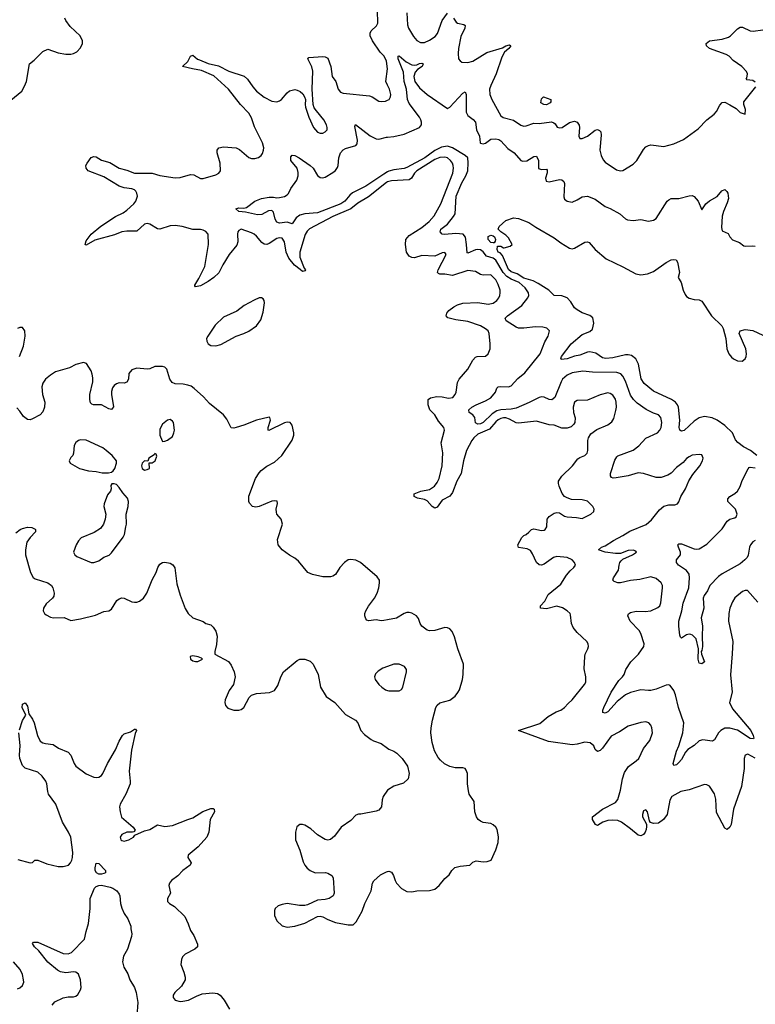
# Model space of a CAD drawing. Header units: inches. Extents: x 2134017 to 2292458, y 756222 to 916513.
# Tile 132 of 256: x 2197108 to 2202890, y 841877 to 849617. Entities that reach past the tile are written whole.
import ezdxf

# ---------------------------------------------------------------- set-up
doc = ezdxf.new("R2010")
doc.units = ezdxf.units.IN
doc.header["$MEASUREMENT"] = 0
doc.layers.add('C1894', color=7, linetype='Continuous')
doc.layers.add('C2804', color=7, linetype='Continuous')

msp = doc.modelspace()

# ---------------------------------------------------------------- linework, layer by layer
at = {"layer": 'C1894', "color": 5}
for points, elevation in [([(2200000, 849102.2), (2199986.3, 849130), (2199998.8, 849230), (2199990, 849291.6), (2199972.3, 849330), (2199942.1, 849362.1), (2199881.1, 849450), (2199863.5, 849490), (2199862, 849510), (2199869.7, 849530), (2199912, 849568), (2199923.7, 849590), (2199921.4, 849690), (2199932.8, 849750), (2199966.6, 849813.4), (2200000, 849836)], 280), ([(2197010, 848959.6), (2197124, 849056), (2197146.4, 849093.6), (2197160.3, 849130), (2197186, 849270), (2197222, 849298), (2197290, 849367.7), (2197330, 849384.9), (2197410, 849357.1), (2197470, 849346.4), (2197510, 849346.4), (2197530, 849350.4), (2197556.4, 849363.6), (2197584.9, 849395.1), (2197602, 849430), (2197602.9, 849450), (2197583.6, 849490), (2197504.2, 849564.2), (2197469.8, 849609.8), (2197462.4, 849630)], 320), ([(2200000, 848341.3), (2199990, 848338.2), (2199850, 848224.9), (2199765.6, 848174.4), (2199709.8, 848130.2), (2199569.2, 848070), (2199386.8, 847973.2), (2199366.5, 847953.5), (2199352, 847928), (2199308.9, 847790), (2199310.5, 847750), (2199343.8, 847663.8), (2199353.8, 847650), (2199350, 847642.4), (2199341.2, 847638.8), (2199330, 847636.4), (2199313.6, 847653.6), (2199267, 847687), (2199223.3, 847743.3), (2199202.5, 847790), (2199188.7, 847870), (2199170, 847898.5), (2199150, 847902.4), (2199130, 847895.5), (2199070, 847857.3), (2199050, 847849.8), (2199030, 847851.1), (2199010, 847865.7), (2198970, 847914), (2198950, 847930.7), (2198930, 847942.2), (2198850, 847969.8), (2198830, 847960.7), (2198822.8, 847950), (2198819.6, 847930), (2198822.4, 847870), (2198815, 847845), (2198754.2, 847770), (2198704.3, 847690), (2198673, 847627), (2198634.3, 847590), (2198590, 847557.5), (2198530, 847525.8), (2198490, 847517.2), (2198483.9, 847523.9), (2198485.1, 847530), (2198517.2, 847582.8), (2198562.1, 847677.9), (2198593.1, 847850), (2198589.8, 847929.8), (2198572.2, 847952.2), (2198550, 847963.1), (2198530, 847967.3), (2198470, 847966.3), (2198386, 847990), (2198330, 847997.9), (2198290, 847995.9), (2198210, 847971.4), (2198190, 847972.9), (2198130, 848010.6), (2198110, 848014), (2198090, 848008.6), (2198030, 847954.2), (2197950, 847954.6), (2197910, 847948.2), (2197854.1, 847925.9), (2197697.4, 847882.6), (2197630, 847844.8), (2197622.6, 847850), (2197630, 847879.6), (2197670, 847932.1), (2197745.4, 847994.6), (2197861, 848070), (2197921, 848099), (2197950, 848118.5), (2198006.4, 848170), (2198020.2, 848190), (2198033.6, 848230), (2198030, 848254.3), (2198021.8, 848270), (2198010, 848279.6), (2197990, 848287.8), (2197930, 848295.4), (2197888.9, 848308.9), (2197770, 848381.3), (2197646.6, 848430), (2197629.9, 848449.9), (2197628.1, 848470), (2197637.2, 848490), (2197670, 848534.1), (2197690, 848542.6), (2197710, 848539.6), (2197750, 848511.8), (2197815.4, 848495.4), (2197890.6, 848450), (2197950, 848433.4), (2198010, 848410.2), (2198149.3, 848409.3), (2198210, 848391.5), (2198330, 848374.9), (2198370, 848377.6), (2198450, 848400.9), (2198476.7, 848396.7), (2198529.2, 848369.2), (2198549, 848369), (2198650, 848398.3), (2198673.3, 848410), (2198686.3, 848430), (2198683.5, 848490), (2198659.7, 848570), (2198661.1, 848590), (2198673.2, 848610), (2198710, 848616.1), (2198810, 848608.9), (2198836.4, 848596.4), (2198910, 848533.4), (2198930, 848525.7), (2198955.1, 848524.9), (2198985.3, 848534.7), (2199006.6, 848550), (2199015.8, 848564.2), (2199025.4, 848590), (2199026.4, 848610), (2199015.9, 848650), (2198954.2, 848774.2), (2198930, 848845.1), (2198910, 848880.9), (2198843.4, 848950), (2198750.6, 849070), (2198634.4, 849174.4), (2198537.9, 849217.9), (2198465.2, 849230), (2198389, 849250), (2198430.8, 849289.2), (2198450, 849330.5), (2198470, 849338.4), (2198506.6, 849306.6), (2198520.1, 849300.1), (2198590, 849273.2), (2198670, 849253.7), (2198753.1, 849213.1), (2198871.7, 849171.7), (2198899.8, 849150), (2198940.6, 849090), (2198970, 849056.2), (2199030, 849006.5), (2199090, 848976.1), (2199129.7, 848970.3), (2199150, 848978.4), (2199166.6, 848990), (2199210, 849042.8), (2199230, 849057.3), (2199270, 849067.3), (2199290, 849064), (2199312.5, 849052.5), (2199334.4, 849034.4), (2199347.7, 849010), (2199354, 848990), (2199350.7, 848950), (2199354, 848930), (2199380.7, 848850), (2199416.3, 848770), (2199450, 848733.4), (2199470, 848724.9), (2199490, 848725.5), (2199510, 848734), (2199523.7, 848750), (2199525.1, 848770), (2199520.5, 848790), (2199499.7, 848830), (2199440.1, 848900.1), (2199423.9, 848923.9), (2199414, 848950), (2199407.3, 849070), (2199412.9, 849212.9), (2199405.4, 849245.4), (2199374, 849310), (2199381.5, 849318.5), (2199490, 849328.2), (2199510, 849325.5), (2199530, 849314), (2199552.9, 849250), (2199565.3, 849170), (2199592.2, 849130), (2199612.4, 849070), (2199630, 849046), (2199650, 849038.4), (2199857.3, 849017.3), (2199877.3, 849010), (2199930, 848977.1), (2199950, 848972.7), (2199982.7, 848977.3), (2200000, 848984.4)], 280), ([(2200000, 848419.6), (2199970, 848403.1), (2199830, 848309.4), (2199724.9, 848255.1), (2199703.1, 848236.9), (2199663, 848190), (2199632, 848170), (2199450, 848097.9), (2199350.1, 848089.9), (2199310, 848079.5), (2199281.3, 848058.7), (2199250, 848012.3), (2199210, 848026), (2199150, 848016.8), (2199130, 848024), (2199116, 848050), (2199104, 848104), (2199090, 848116.3), (2199064.7, 848115.3), (2199010, 848086), (2198976.5, 848083.5), (2198883.6, 848103.6), (2198829.6, 848109.6), (2198806, 848130), (2198830, 848138), (2198870, 848134.8), (2198890, 848141), (2198955.1, 848190), (2199009.8, 848210.2), (2199070, 848221.8), (2199101.7, 848221.7), (2199130, 848215.8), (2199150, 848218.7), (2199190, 848227.4), (2199210, 848239.3), (2199220.7, 848250), (2199240.5, 848290), (2199285.3, 848354.7), (2199295.8, 848390), (2199295.6, 848415.6), (2199287.9, 848450), (2199238.7, 848510), (2199240.1, 848539.9), (2199248.9, 848551.1), (2199270, 848548.5), (2199304.4, 848530), (2199391, 848471), (2199413.7, 848450), (2199450, 848392), (2199470, 848376.9), (2199490, 848372.9), (2199510, 848379), (2199570, 848415.8), (2199590, 848430.3), (2199605.7, 848454.3), (2199611.4, 848470), (2199615.8, 848530), (2199630, 848570.3), (2199650, 848592.7), (2199670, 848604.9), (2199750, 848627.2), (2199759.8, 848640.2), (2199762.2, 848670), (2199742.8, 848777.2), (2199748, 848792), (2199864, 848704), (2199910, 848681.1), (2199930, 848678.4), (2199990, 848693.1), (2200000, 848694.2)], 260), ([(2197106.6, 846970), (2197139.1, 847050), (2197151.6, 847130), (2197149.3, 847170), (2197130, 847196), (2197110, 847196), (2197090, 847189.4)], 320), ([(2200000, 844899.6), (2199970, 844893.6), (2199950, 844892), (2199910, 844898), (2199850, 844892.3), (2199837.5, 844897.5), (2199827.5, 844907.5), (2199819.6, 844930), (2199820.5, 844950), (2199827.8, 844970), (2199850, 845007.7), (2199897.4, 845070), (2199918.9, 845110), (2199931.1, 845150), (2199937.4, 845190), (2199935.1, 845210), (2199918.2, 845238.2), (2199787.6, 845350), (2199750, 845367.1), (2199710, 845374.8), (2199690, 845371.3), (2199661.3, 845350), (2199624.9, 845310), (2199590, 845256.2), (2199570, 845242), (2199550, 845237.6), (2199490, 845237.6), (2199410, 845256), (2199374, 845270), (2199300.1, 845360.1), (2199270, 845384.5), (2199230, 845406.6), (2199170, 845449.4), (2199140.5, 845490), (2199135.6, 845530), (2199174, 845650), (2199162.7, 845690), (2199129.7, 845729.7), (2199125.7, 845745.7), (2199124.2, 845770), (2199134.9, 845814.9), (2199132.5, 845832.5), (2199110, 845835.8), (2199090, 845832.4), (2198990, 845791.1), (2198965.1, 845785.1), (2198939, 845790), (2198915.5, 845815.5), (2198909, 845830), (2198909.4, 845870.6), (2198961.2, 846010), (2198990, 846056), (2199005.8, 846074.2), (2199051.9, 846108.1), (2199110, 846138.8), (2199168.7, 846190), (2199250, 846311.3), (2199262.7, 846350), (2199262.7, 846370), (2199249.3, 846430), (2199232.7, 846450), (2199210, 846453.7), (2199190, 846448.2), (2199067.6, 846387.6), (2199062, 846390), (2199060.5, 846410), (2199080.7, 846470), (2199075.3, 846490), (2199070, 846492), (2198970, 846469.6), (2198870, 846429.6), (2198810, 846411.8), (2198790, 846407), (2198770, 846409.3), (2198735.8, 846475.8), (2198709.5, 846510), (2198598.8, 846598.8), (2198552.7, 846652.7), (2198478.4, 846718.4), (2198455.2, 846735.2), (2198430, 846745.1), (2198392.1, 846752.1), (2198330, 846753.8), (2198305.4, 846765.4), (2198288.3, 846790), (2198263.7, 846870), (2198250, 846886), (2198231.7, 846891.7), (2198170.5, 846889.5), (2198130, 846872.7), (2198110, 846869.5), (2198030, 846878.7), (2197990, 846863.7), (2197964.9, 846835.1), (2197962, 846790), (2197951.3, 846768.7), (2197930, 846759.1), (2197890, 846761), (2197870, 846755.4), (2197850, 846740.5), (2197838, 846722), (2197830, 846695.3), (2197829.4, 846670), (2197846.1, 846573.9), (2197830, 846553), (2197810, 846557.2), (2197750, 846588.9), (2197688.1, 846588.1), (2197674.4, 846594.4), (2197664.9, 846604.9), (2197659, 846630), (2197659.8, 846670), (2197682, 846770), (2197682.8, 846802.8), (2197678, 846830), (2197670, 846855.3), (2197633.6, 846913.6), (2197610, 846922), (2197550, 846906), (2197498.9, 846881.1), (2197390, 846849.7), (2197350, 846823.5), (2197310.4, 846790), (2197290, 846759.3), (2197282.6, 846730), (2197286.5, 846670), (2197306.2, 846610), (2197301.8, 846570), (2197290, 846534.5), (2197270, 846511.1), (2197210, 846480.5), (2197190, 846472.4), (2197170, 846475.1), (2197136.8, 846496.8), (2197110, 846538.4), (2197084.7, 846564.7)], 320), ([(2197077.8, 845582.2), (2197111.9, 845608.1), (2197130, 845617.6), (2197170, 845628.5), (2197204.7, 845624.7), (2197230, 845613), (2197233.4, 845610), (2197233, 845590), (2197190, 845545.4), (2197163.5, 845510), (2197153, 845450), (2197153.4, 845410), (2197192.6, 845272.6), (2197212.7, 845232.7), (2197230, 845221.7), (2197330.5, 845190), (2197358.4, 845170), (2197368.5, 845150), (2197378.7, 845110), (2197375.4, 845084.6), (2197366.7, 845070), (2197315.5, 845024.5), (2197295.3, 844990), (2197292.4, 844970), (2197302, 844950), (2197317.4, 844937.4), (2197350, 844920.4), (2197374.6, 844914.6), (2197456.7, 844916.7), (2197510, 844894.9), (2197586.4, 844906.4), (2197703.6, 844936.4), (2197770, 844966), (2197810, 844970.4), (2197830, 844982.4), (2197871.6, 845050), (2197890, 845065.3), (2197910, 845071.8), (2197930, 845070.3), (2197990, 845042), (2198010, 845037), (2198030, 845038.7), (2198050, 845046.7), (2198080.5, 845070), (2198108.2, 845110), (2198150, 845213.4), (2198181.7, 845270), (2198193.6, 845310), (2198210, 845338), (2198230, 845350.5), (2198250, 845353), (2198290, 845344.9), (2198311.8, 845331.8), (2198328.4, 845308.4), (2198343.4, 845183.4), (2198370, 845092), (2198407.9, 844987.9), (2198431, 844950), (2198470, 844914.8), (2198550, 844886), (2198570.6, 844870.6), (2198610, 844858.8), (2198630, 844842.8), (2198650, 844811), (2198659.5, 844770), (2198653.7, 844706.3), (2198641, 844650), (2198642, 844630), (2198750, 844570.8), (2198770, 844542.8), (2198794.4, 844490), (2198800.5, 844450), (2198788.3, 844391.7), (2198755.8, 844344.2), (2198722.4, 844270), (2198720.4, 844250), (2198725.7, 844225.7), (2198743.7, 844203.7), (2198790.3, 844190.3), (2198830, 844189), (2198850, 844194.9), (2198870, 844210.4), (2198911.1, 844288.9), (2198930, 844306), (2198970, 844319.5), (2199072.8, 844327.2), (2199110, 844344.9), (2199136.6, 844383.4), (2199159.5, 844450), (2199182.7, 844490), (2199290, 844578.8), (2199310, 844590.7), (2199350, 844590.7), (2199390, 844574), (2199414.9, 844550), (2199453.7, 844470), (2199473.7, 844370), (2199516.9, 844296.9), (2199584, 844250), (2199670, 844155.5), (2199746.8, 844110), (2199766, 844090), (2199788.3, 844028.3), (2199818.5, 843998.5), (2199870, 843959.1), (2199890, 843948), (2199948.3, 843928.3), (2200000, 843890.3)], 320), ([(2200000, 844531.7), (2199962, 844518), (2199925.1, 844494.9), (2199904.9, 844475.1), (2199896.3, 844450), (2199903, 844430), (2199930, 844390.7), (2199953.4, 844370), (2199984, 844350), (2200000, 844344.5)], 340), ([(2197105.8, 844034.2), (2197130, 844107.3), (2197155.3, 844150), (2197127.2, 844210), (2197130, 844236.4), (2197150, 844246.4), (2197170, 844221), (2197180.5, 844160.5), (2197210, 844118), (2197221.6, 844090), (2197247.4, 843990), (2197270, 843944.9), (2197290, 843931.8), (2197310, 843926), (2197370, 843920.3), (2197413.4, 843890), (2197490, 843859.5), (2197510, 843836.3), (2197535.2, 843770), (2197550, 843749.3), (2197629.5, 843689.5), (2197690, 843663.1), (2197710, 843658.9), (2197730, 843662.6), (2197750, 843675.8), (2197761.1, 843690), (2197799.2, 843770), (2197861.8, 843878.2), (2197890, 843944.4), (2197915.1, 843990), (2197930, 844002.4), (2197980.1, 844019.9), (2198010, 844039.1), (2198019.1, 844039.1), (2198026, 844030), (2198015.2, 844004.8), (2197986.4, 843873.6), (2197967.5, 843710), (2197977.1, 843630), (2197975.6, 843610), (2197942.9, 843530), (2197896.9, 843450), (2197893.1, 843430), (2197896.9, 843390), (2197908.7, 843348.7), (2198001, 843270), (2198014.4, 843245.6), (2198006, 843234), (2197994, 843230), (2197950, 843229.7), (2197910, 843210.9), (2197898.8, 843190), (2197902, 843170), (2197910, 843163.5), (2197930, 843159.7), (2197967, 843170), (2198002, 843190), (2198013.8, 843206.2), (2198090, 843240.4), (2198130, 843252.4), (2198190, 843286.5), (2198250, 843274), (2198310, 843283.7), (2198429.3, 843330), (2198470, 843341.5), (2198548, 843392), (2198610, 843414.9), (2198630, 843415.5), (2198637.3, 843410), (2198638.4, 843390), (2198604.9, 843330), (2198594, 843230), (2198578.9, 843190), (2198510, 843114.5), (2198432.7, 843050), (2198430.5, 843030), (2198456.3, 842990), (2198448, 842970), (2198390, 842928.5), (2198350, 842885.7), (2198300.3, 842850), (2198285.3, 842830), (2198279.5, 842810), (2198293.4, 842750), (2198271, 842710), (2198270, 842684.7), (2198284.7, 842670), (2198325.1, 842645.1), (2198406.6, 842566.6), (2198433, 842510), (2198450, 842458), (2198478, 842418), (2198505.5, 842350), (2198504.9, 842330), (2198484.9, 842310), (2198407.9, 842272.1), (2198387.7, 842250), (2198379.1, 842230), (2198374.8, 842190), (2198399.3, 842130), (2198408, 842090), (2198407.7, 842070), (2198379.9, 842020.1), (2198327.3, 841970), (2198314, 841950), (2198314, 841930), (2198331, 841910), (2198370, 841899.5), (2198390, 841900.4), (2198434, 841910), (2198497.8, 841942.2), (2198541.6, 841958.4), (2198627.1, 841967.1), (2198662.6, 841962.6), (2198683.1, 841950), (2198716.5, 841910), (2198757.7, 841837.7)], 280), ([(2197094.4, 843014.4), (2197190, 842988.4), (2197209, 842991), (2197228, 843010), (2197250, 843010.4), (2197321.8, 842981.8), (2197410, 842960.1), (2197450, 842960.7), (2197490.5, 842969.5), (2197508.3, 842990), (2197516.9, 843010), (2197523.5, 843030), (2197526.6, 843070), (2197509.6, 843190.4), (2197492.3, 843230), (2197444.4, 843310), (2197392.7, 843450), (2197334.6, 843530), (2197328.1, 843550), (2197321.8, 843610), (2197314, 843630), (2197285.7, 843670), (2197250, 843702.4), (2197150, 843732.4), (2197130, 843753.7), (2197109.6, 843810), (2197105.3, 843834.7), (2197111.4, 843911.4), (2197102.1, 844010)], 280), ([(2199999.9, 843560.1), (2199964, 843510), (2199956.3, 843483.7), (2199950.7, 843430), (2199930, 843404), (2199910, 843395.3), (2199790, 843372), (2199770, 843371.8), (2199750, 843363.7), (2199710, 843322.9), (2199634, 843270), (2199582.5, 843197.5), (2199550, 843171.3), (2199530, 843167.8), (2199510, 843171.3), (2199448.9, 843208.9), (2199396.8, 843256.8), (2199350, 843284.2), (2199330, 843291.6), (2199310, 843289.5), (2199287.7, 843272.3), (2199274.9, 843230), (2199274.9, 843170), (2199309.2, 843089.2), (2199337, 842997), (2199349.4, 842970), (2199366.9, 842946.9), (2199390, 842927.5), (2199430, 842909.2), (2199512, 842912), (2199530, 842908), (2199561, 842890), (2199570.8, 842870), (2199580.7, 842750), (2199570.8, 842730), (2199541, 842710), (2199510, 842701.3), (2199450, 842694.7), (2199370, 842658), (2199350, 842653), (2199307.1, 842652.9), (2199210, 842668.2), (2199170, 842661.7), (2199140.8, 842650), (2199117.2, 842630), (2199110, 842614), (2199110, 842576), (2199130, 842532.2), (2199170, 842492.9), (2199210, 842484), (2199270, 842491.5), (2199350, 842513.7), (2199450, 842567.2), (2199470, 842570.3), (2199490, 842565.3), (2199530, 842543.1), (2199590, 842520.3), (2199690, 842500.5), (2199730, 842502), (2199753.9, 842526.1), (2199800.5, 842610), (2199820.7, 842670), (2199871.1, 842770), (2199882, 842830), (2199891.9, 842848.1), (2199945.2, 842894.8), (2199990, 842918.7), (2200000, 842921.5)], 320), ([(2197363, 841870), (2197383.5, 841896.5), (2197450, 841928.9), (2197490, 841935.5), (2197530, 841934.6), (2197550, 841940.3), (2197565.4, 841954.6), (2197585.3, 841990), (2197590.7, 842010), (2197585.5, 842070), (2197570, 842113), (2197548.7, 842130), (2197530, 842133.3), (2197470, 842125.1), (2197430, 842133.1), (2197404.7, 842144.7), (2197330, 842207.6), (2197257.8, 842297.8), (2197224.5, 842330), (2197210, 842354), (2197215.3, 842364.7), (2197250, 842365.5), (2197450, 842277.1), (2197490, 842272.7), (2197515.6, 842284.4), (2197617, 842390), (2197629.7, 842450), (2197650, 842511.3), (2197661.9, 842630), (2197663.2, 842710), (2197695, 842790), (2197710, 842804.3), (2197730, 842811.3), (2197750, 842812.5), (2197818.2, 842798.2), (2197840.3, 842790), (2197870.4, 842770), (2197890, 842744), (2197896, 842730), (2197900.3, 842670), (2197911.5, 842631.5), (2197930, 842590.8), (2197957.3, 842550), (2197981, 842490), (2197981, 842470), (2197990.7, 842430), (2197986.8, 842410), (2197954.4, 842310), (2197925.2, 842254.8), (2197916.1, 842210), (2197926.5, 842170), (2197957.8, 842117.8), (2197974.4, 842070), (2198009.2, 842010), (2198022.9, 841970), (2198037.7, 841890), (2198027.5, 841787.5)], 260), ([(2197090, 841998.4), (2197110, 842006.7), (2197130, 842025.5), (2197139.7, 842050), (2197138.9, 842070), (2197129.7, 842110), (2197111.1, 842150), (2197059.7, 842210)], 280)]:
    msp.add_lwpolyline(points, dxfattribs=dict(at, elevation=elevation))
for points, elevation in [([(2198990, 847429.8), (2198950, 847412.4), (2198872.7, 847370), (2198814.1, 847325.9), (2198710, 847279.3), (2198645.2, 847214.8), (2198585.6, 847130), (2198577.6, 847110), (2198577.7, 847090), (2198589.3, 847069.3), (2198610, 847056.5), (2198650, 847054), (2198690, 847064), (2198810, 847129), (2198870, 847148.9), (2198910, 847168.8), (2198970, 847210.3), (2199002.9, 847257.1), (2199021.8, 847318.2), (2199031.8, 847391.8), (2199029.7, 847409.7), (2199021.5, 847421.5), (2199009.7, 847429.7)], 320), ([(2198290, 846473.2), (2198270, 846469), (2198230, 846437.2), (2198210, 846398), (2198210.7, 846350), (2198227.1, 846307.1), (2198230, 846302), (2198250, 846304.7), (2198270, 846311.3), (2198310, 846341), (2198320.9, 846370), (2198323.7, 846390), (2198316, 846450), (2198310, 846462)], 340), ([(2197585.8, 846314.2), (2197570.6, 846309.4), (2197550, 846294), (2197536, 846270), (2197531, 846210), (2197524.7, 846190), (2197510, 846175.3), (2197496, 846150), (2197504.7, 846130), (2197578, 846090), (2197649, 846071), (2197710, 846066), (2197755.3, 846055.3), (2197805.6, 846054.4), (2197830, 846061), (2197842, 846070), (2197855.3, 846090), (2197868.7, 846130), (2197868.7, 846150), (2197834, 846190), (2197789, 846230), (2197762, 846250), (2197630, 846312.3)], 340), ([(2198170, 846206), (2198164.7, 846195.3), (2198122, 846170), (2198114, 846146), (2198090, 846148), (2198072, 846130), (2198064.7, 846110), (2198071.3, 846090), (2198090, 846076), (2198110, 846081), (2198128, 846090), (2198126, 846134), (2198150, 846134), (2198174, 846150), (2198186, 846186), (2198182, 846202)], 340), ([(2197850, 845968.7), (2197832, 845968), (2197824.7, 845955.3), (2197826, 845930), (2197821, 845910), (2197799.1, 845880.9), (2197773, 845810), (2197768.2, 845790), (2197785.5, 845730), (2197780.7, 845690), (2197766.8, 845650), (2197742, 845618), (2197693.5, 845586.5), (2197590, 845544.5), (2197570, 845520.9), (2197552.4, 845490), (2197530.7, 845430.7), (2197540.7, 845410), (2197556.4, 845396.4), (2197670, 845350.4), (2197690, 845350.4), (2197730, 845362), (2197770, 845390.6), (2197812.5, 845407.5), (2197830, 845426.8), (2197920.7, 845550), (2197931.2, 845570), (2197943.6, 845630), (2197947.3, 845650), (2197945.1, 845730), (2197960.7, 845790), (2197962.9, 845830), (2197954.7, 845854.7), (2197917.6, 845897.6), (2197890, 845939), (2197870, 845962)], 340), ([(2198470, 844616.2), (2198446.8, 844610), (2198451, 844590), (2198470, 844577.3), (2198490, 844571), (2198508.9, 844571.1), (2198530, 844582), (2198546, 844590), (2198538, 844598), (2198510, 844608.7)], 320), ([(2197750, 842899.8), (2197730, 842900.3), (2197711.6, 842910), (2197701.7, 842930), (2197700.5, 842950), (2197710, 842986), (2197730, 842984), (2197782.8, 842930), (2197782.8, 842910), (2197770, 842905.4)], 260)]:
    msp.add_lwpolyline(points, close=True, dxfattribs=dict(at, elevation=elevation))
at = {"layer": 'C2804', "color": 5}
for points, elevation in [([(2200151.4, 849670), (2200157.4, 849577.4), (2200165.2, 849550), (2200203.6, 849483.6), (2200230, 849452.2), (2200258.2, 849438.2), (2200290, 849437.7), (2200330, 849455.6), (2200374.6, 849485.4), (2200391.7, 849508.3), (2200430, 849610.4), (2200470, 849667.7)], 280), ([(2200518.9, 849630), (2200537.6, 849597.6), (2200550, 849588.7), (2200598.3, 849578.3), (2200610.3, 849570.3), (2200607, 849550), (2200576.5, 849483.5), (2200556.5, 849390), (2200553.4, 849350), (2200558.4, 849310), (2200570, 849293.4), (2200584.2, 849284.2), (2200630, 849281.3), (2200670, 849290.4), (2200781, 849359), (2200904, 849396), (2200930, 849412.4), (2200958.7, 849418.7), (2200967.3, 849410), (2200951.8, 849390), (2200919, 849361), (2200897.1, 849322.9), (2200852.1, 849190), (2200810, 849099.6), (2200801.6, 849070), (2200804.4, 849030), (2200819.5, 848990), (2200890, 848861.3), (2200908.4, 848848.4), (2200990, 848826), (2201046.6, 848786.6), (2201070, 848780.6), (2201090, 848782.7), (2201150, 848804.7), (2201190, 848801.1), (2201287.2, 848812.8), (2201306.1, 848806.1), (2201317.4, 848797.4), (2201332.8, 848772.8), (2201350, 848765.7), (2201371.8, 848770), (2201430, 848808.8), (2201470, 848819.3), (2201490.3, 848810.3), (2201506.5, 848786.5), (2201509.1, 848769.1), (2201501.8, 848701.8), (2201510, 848683), (2201530, 848683.7), (2201570, 848701.7), (2201630, 848748.4), (2201650, 848752.4), (2201666.4, 848746.4), (2201674.7, 848734.7), (2201678.3, 848710), (2201669.2, 848590), (2201678.9, 848550), (2201695.3, 848515.3), (2201710, 848496.4), (2201797.7, 848437.7), (2201830, 848428.4), (2201850, 848430.3), (2201930, 848480.3), (2201959.7, 848510), (2202010, 848596.3), (2202030, 848618), (2202050, 848628.4), (2202070, 848632), (2202170, 848619.3), (2202250, 848641.3), (2202324.9, 848675.1), (2202440.1, 848759.9), (2202510, 848830.4), (2202566.7, 848873.3), (2202584.7, 848895.3), (2202610, 848946), (2202630, 848966), (2202650, 848967.3), (2202690, 848948), (2202739.2, 848919.2), (2202770, 848887.7), (2202810, 848874), (2202814, 848910), (2202799, 848950), (2202800.9, 848970), (2202893.7, 849090)], 280), ([(2202890, 849126), (2202870, 849138.4), (2202824, 849144), (2202818, 849150), (2202823.1, 849156.9), (2202829.5, 849190), (2202820.5, 849210), (2202784, 849250), (2202716.3, 849296.3), (2202683.5, 849330), (2202661.9, 849341.9), (2202530, 849391.1), (2202505.7, 849410), (2202503.1, 849430), (2202530, 849451.1), (2202630, 849464.7), (2202679.7, 849480.3), (2202695.8, 849490), (2202750, 849545.5), (2202770, 849559.3), (2202790, 849557), (2202850, 849528.2), (2202873.8, 849526.2), (2202950, 849536)], 280), ([(2200000, 848694.2), (2200050, 848699.4), (2200130, 848716.6), (2200251, 848770), (2200266.2, 848790), (2200267.1, 848810), (2200261.6, 848830), (2200250.5, 848850.5), (2200170, 848956.8), (2200155.1, 848990), (2200147.5, 849070), (2200129, 849130), (2200123.5, 849203.5), (2200082.2, 849310), (2200082, 849330), (2200090, 849333.6), (2200145.3, 849285.3), (2200190, 849263.2), (2200210, 849259.2), (2200230, 849262.7), (2200250, 849273), (2200270, 849275), (2200279.5, 849270), (2200272.7, 849250), (2200234.2, 849225.8), (2200216.4, 849203.6), (2200206.3, 849170), (2200213.4, 849130), (2200250, 849081.3), (2200310, 849027.9), (2200470, 848918.4), (2200490, 848928.2), (2200590, 849039), (2200610.2, 849050.2), (2200616.9, 849030), (2200616.9, 848890), (2200630, 848863.1), (2200672.3, 848832.3), (2200690.1, 848810.1), (2200697.9, 848750), (2200721.4, 848701.4), (2200726.1, 848650), (2200730, 848645.2), (2200750, 848639.7), (2200770, 848645.9), (2200810, 848677.6), (2200850, 848679), (2200874.2, 848674.2), (2200890, 848664), (2200944.5, 848604.5), (2200993.4, 848570), (2201046.7, 848510), (2201064, 848504), (2201093.6, 848506.4), (2201150, 848542), (2201170, 848544.9), (2201184.9, 848510), (2201186.6, 848446.6), (2201210, 848438), (2201250, 848440.5), (2201254.5, 848434.5), (2201254, 848414), (2201241.8, 848370), (2201246.4, 848346.4), (2201270, 848341.7), (2201350, 848360.3), (2201370, 848357.1), (2201385.8, 848345.8), (2201390.4, 848330), (2201384.9, 848224.9), (2201390, 848206.8), (2201410, 848190.5), (2201450, 848183.1), (2201490, 848199.5), (2201530, 848224.9), (2201571.3, 848230), (2201630, 848205.7), (2201710, 848148.9), (2201750, 848132.9), (2201824.9, 848090), (2201870, 848050.5), (2201884.4, 848044.4), (2201930, 848037.1), (2201990, 848045.5), (2202050, 848033.4), (2202090, 848042), (2202110, 848054), (2202198.4, 848190), (2202210, 848201.6), (2202229, 848210), (2202290, 848210.4), (2202370, 848233), (2202394.2, 848234.2), (2202410, 848227.3), (2202440.7, 848190), (2202470, 848122), (2202501.2, 848170), (2202530, 848193.4), (2202590, 848227.7), (2202627.3, 848272.7), (2202650, 848283), (2202667.3, 848267.3), (2202674.2, 848254.2), (2202679.1, 848210), (2202670, 848176), (2202639, 848110), (2202628.5, 848071.5), (2202623.8, 847983.8), (2202630, 847958), (2202677.1, 847937.1), (2202690.8, 847910), (2202710, 847886.8), (2202764.5, 847864.5), (2202799.9, 847839.9), (2202810, 847835.5), (2202870, 847839.5), (2202890, 847836.5)], 260), ([(2200000, 848984.4), (2200011.1, 848988.9), (2200022.9, 849010), (2200025.6, 849030), (2200015.8, 849070), (2200000, 849102.2)], 280), ([(2202910, 845038.4), (2202829.4, 845129.4), (2202810, 845129.5), (2202790, 845122), (2202730, 845071.8), (2202710, 845040.9), (2202689.1, 844990), (2202681.1, 844950), (2202679.8, 844890), (2202712.9, 844730), (2202708.9, 844631.1), (2202693.9, 844466.1), (2202706.9, 844330), (2202687.2, 844250), (2202710, 844199.6), (2202855.6, 844030), (2202873.7, 843990), (2202878, 843970), (2202875.1, 843964.9), (2202850, 843966.8), (2202750, 844032.8), (2202690, 844047.9), (2202650, 844046.5), (2202618.3, 844030), (2202601.7, 844010), (2202570, 843955.1), (2202561, 843950), (2202550, 843946.3), (2202476.6, 843956.6), (2202450, 843948.3), (2202410, 843912.4), (2202360.8, 843879.2), (2202341.7, 843858.3), (2202310, 843800.9), (2202290, 843777), (2202270, 843759.5), (2202250, 843755.3), (2202243.7, 843770), (2202270, 843866.8), (2202288.7, 843910), (2202319.8, 844010), (2202327.6, 844090), (2202287.1, 844210), (2202264, 844310), (2202250, 844343.7), (2202222, 844382), (2202210, 844389.4), (2202190, 844385.1), (2202110, 844354.3), (2202070, 844344.4), (2202050, 844342.6), (2201989.7, 844349.7), (2201910, 844328.2), (2201870, 844308.4), (2201803.7, 844256.3), (2201730, 844175.8), (2201710, 844165.7), (2201691.7, 844171.7), (2201692.4, 844190), (2201700.3, 844210), (2201755.8, 844330), (2201818.3, 844421.7), (2201845.1, 844450), (2201858, 844470), (2201871.6, 844510), (2201910.9, 844570), (2201970.9, 844630), (2202014, 844690), (2202016.4, 844710), (2201991.4, 844791.4), (2201976.6, 844816.6), (2201907.6, 844890), (2201889.3, 844930), (2201892.7, 844947.3), (2201910, 844957.1), (2201952.7, 844967.3), (2202025.1, 844965.1), (2202070, 844969.3), (2202124.5, 844995.5), (2202138.7, 845010), (2202147.3, 845032.7), (2202161.5, 845150), (2202160.4, 845170), (2202150.6, 845190.6), (2202110, 845223.5), (2202070, 845237.2), (2201982.8, 845217.2), (2201910, 845207.8), (2201831.3, 845191.3), (2201809, 845190), (2201779.8, 845199.8), (2201769.7, 845210), (2201776, 845230), (2201814, 845290), (2201819.3, 845330), (2201826, 845350), (2201836.3, 845363.7), (2201850, 845375.5), (2201925.2, 845410), (2201955.1, 845430), (2201950, 845439), (2201930, 845446), (2201890, 845444.2), (2201830, 845420.5), (2201790, 845419.8), (2201708.7, 845430), (2201657.2, 845450), (2201681.2, 845470), (2201710, 845480.3), (2201776.4, 845523.6), (2201850, 845561), (2201904.3, 845595.7), (2202031.1, 845648.9), (2202074.2, 845685.8), (2202136.9, 845763.1), (2202170, 845792.7), (2202210, 845803.1), (2202258, 845802), (2202278, 845810), (2202290, 845826.8), (2202303.5, 845870), (2202341.6, 845930), (2202368.2, 845991.8), (2202399.6, 846040.4), (2202455.1, 846110), (2202476, 846150), (2202479.3, 846170), (2202470, 846195.3), (2202450, 846199), (2202392.5, 846192.5), (2202370, 846181.6), (2202350, 846167), (2202323.9, 846136.1), (2202270, 846096.2), (2202228.4, 846051.6), (2202203.2, 846036.8), (2202150, 846019.1), (2202110, 846017.3), (2202010, 846048.9), (2201970, 846053.5), (2201890, 846032.4), (2201795.1, 846015.1), (2201773.8, 846013.8), (2201759.3, 846019.3), (2201752.3, 846030), (2201751.6, 846050), (2201784.8, 846155.2), (2201800.4, 846179.6), (2201810, 846188), (2201930, 846232.4), (2201973.9, 846266.1), (2202030, 846326.3), (2202120.7, 846370), (2202140.5, 846390), (2202149.7, 846410), (2202154.2, 846450), (2202148, 846490), (2202130, 846509.6), (2202090, 846522.7), (2202032.2, 846552.2), (2201962, 846602), (2201931.8, 846631.8), (2201910, 846666.3), (2201870, 846775.8), (2201850, 846814.3), (2201832.4, 846832.4), (2201802.4, 846842.4), (2201610, 846845.7), (2201534.3, 846854.3), (2201450, 846841.9), (2201410, 846823.4), (2201375.8, 846790), (2201363.1, 846770), (2201313.1, 846646.9), (2201290, 846629.7), (2201270, 846632.3), (2201230, 846650.7), (2201210, 846651.3), (2201190, 846645.8), (2201113.5, 846606.5), (2201010, 846561.8), (2200970, 846554.1), (2200890, 846550.5), (2200858, 846542), (2200821.2, 846518.8), (2200750, 846449.5), (2200730, 846439.5), (2200710, 846436.4), (2200690, 846446.9), (2200685.8, 846490), (2200670, 846509.8), (2200640.7, 846530), (2200638.9, 846550), (2200661, 846570), (2200695.4, 846590), (2200770, 846619.8), (2200810, 846645.3), (2200848.2, 846690), (2200859.2, 846720.8), (2200868.2, 846731.8), (2200890, 846734.5), (2200950, 846730.2), (2200970, 846738.6), (2201023.5, 846796.5), (2201079.5, 846840.5), (2201197.7, 846990), (2201235.9, 847084.1), (2201261.6, 847130), (2201272.3, 847170), (2201251.5, 847191.5), (2201218.9, 847198.9), (2201161.5, 847201.5), (2201070, 847190.7), (2201030, 847191.7), (2201010, 847199.2), (2200931.8, 847250), (2200924.7, 847270), (2200941.3, 847290), (2201055.8, 847370), (2201101.1, 847430), (2201108.9, 847450), (2201106.3, 847470), (2201081.6, 847510), (2201033.1, 847550), (2200970, 847576.3), (2200937.5, 847597.5), (2200909.1, 847629.1), (2200850, 847726.8), (2200830, 847741.4), (2200778.4, 847758.4), (2200750, 847791.9), (2200730, 847806.5), (2200710, 847810.7), (2200690, 847806.7), (2200630, 847781.1), (2200624, 847784), (2200621.1, 847850), (2200612.9, 847907.1), (2200593.5, 847930), (2200536.8, 847936.8), (2200447.5, 847927.5), (2200430, 847930.9), (2200412, 847950), (2200418.8, 847970), (2200469.6, 848010.4), (2200519.1, 848070), (2200529.9, 848090), (2200537.6, 848230), (2200584.4, 848335.6), (2200616, 848390), (2200629.3, 848430), (2200632.8, 848492.8), (2200629.8, 848530), (2200609.5, 848549.5), (2200508.7, 848610), (2200470, 848623.3), (2200424.3, 848615.7), (2200370, 848589.3), (2200293.5, 848530), (2200150, 848455.8), (2200130, 848448), (2200050, 848437.3), (2200010, 848425.1), (2200000, 848419.6)], 260), ([(2202890, 843811.6), (2202830, 843843.6), (2202810, 843835.1), (2202802.6, 843810), (2202801.5, 843730), (2202781.6, 843590), (2202717.8, 843410), (2202699.5, 843290), (2202690, 843269.3), (2202670, 843252.3), (2202650, 843262.7), (2202585.4, 843385.4), (2202580.2, 843490), (2202570, 843532), (2202530, 843592), (2202510, 843602.9), (2202490, 843605.6), (2202370, 843563.1), (2202304, 843550), (2202233, 843510), (2202218.6, 843481.4), (2202198, 843370), (2202168.2, 843330), (2202130, 843301.6), (2202090, 843297), (2202066.6, 843306.6), (2202059.3, 843319.3), (2202043.7, 843390), (2202030, 843406), (2202010, 843397), (2202002.6, 843370), (2202004.6, 843350), (2202034, 843294), (2202035.5, 843275.5), (2202032, 843250), (2202023.7, 843230), (2202010, 843211.8), (2201990, 843202), (2201970, 843205.4), (2201910, 843256.8), (2201838, 843310), (2201810, 843321.6), (2201770, 843325.3), (2201730, 843320.7), (2201691.5, 843308.5), (2201650, 843282), (2201632.7, 843290), (2201611.1, 843330), (2201611.3, 843350), (2201690, 843411.6), (2201790, 843464.4), (2201810, 843487.3), (2201830, 843561), (2201845.6, 843650), (2201861.9, 843698.1), (2201894.4, 843745.6), (2201954, 843790), (2201973.6, 843810), (2202011.9, 843888.1), (2202062, 843950), (2202080.7, 844010), (2202076.3, 844050), (2202069.5, 844070), (2202052, 844090), (2202030, 844098.7), (2201990, 844093.3), (2201890, 844063), (2201822, 844018), (2201755.8, 843984.2), (2201690, 843891.6), (2201670, 843871.8), (2201650, 843864.2), (2201630, 843881.2), (2201621.1, 843910), (2201592.5, 843932.5), (2201550, 843936.3), (2201490, 843921.7), (2201450, 843917.8), (2201263.3, 843943.3), (2201029, 844030), (2201196.1, 844083.9), (2201261.7, 844138.3), (2201324.3, 844175.7), (2201362.6, 844190), (2201390, 844209.3), (2201418.2, 844241.8), (2201451.5, 844270), (2201547, 844390), (2201557.6, 844410), (2201558, 844450), (2201545.4, 844514.6), (2201549.6, 844610), (2201551.8, 844630), (2201574.5, 844670), (2201577.6, 844690), (2201575.1, 844710), (2201565.6, 844730), (2201490, 844800.5), (2201459, 844839), (2201446, 844870), (2201438.3, 844938.3), (2201434, 844950), (2201412, 844970), (2201373.5, 844993.5), (2201330, 845007), (2201250, 844986.4), (2201202, 844990), (2201201.3, 845010), (2201234.4, 845045.6), (2201261.1, 845098.9), (2201360.4, 845179.6), (2201406.3, 845250), (2201435.2, 845284.8), (2201463.7, 845310), (2201476, 845330), (2201469.6, 845350), (2201451.8, 845370), (2201410, 845389.7), (2201330, 845397.6), (2201303.8, 845390), (2201230, 845336.9), (2201210, 845329.7), (2201190, 845331.3), (2201170, 845349.5), (2201139.2, 845419.2), (2201123.5, 845443.5), (2201097.6, 845457.6), (2201030, 845467.6), (2201022.9, 845490), (2201054.2, 845545.8), (2201070, 845562), (2201089.6, 845570.4), (2201110, 845587.3), (2201130, 845610.4), (2201150, 845615.3), (2201210, 845601.6), (2201230, 845603), (2201239.3, 845610), (2201251.1, 845630), (2201255.1, 845690), (2201270, 845710.4), (2201310, 845737.6), (2201330, 845744.2), (2201350, 845740.3), (2201390, 845715.2), (2201410, 845708.3), (2201484.4, 845704.4), (2201530, 845696.4), (2201597.2, 845730), (2201620.9, 845750), (2201623.7, 845770), (2201611.8, 845790), (2201571.9, 845831.9), (2201530, 845841.7), (2201446.1, 845846.1), (2201410, 845857.6), (2201389.8, 845869.8), (2201371.4, 845891.4), (2201347.7, 845950), (2201341.8, 845970), (2201343.1, 845990), (2201370, 846028.9), (2201452.7, 846110), (2201496.2, 846163.8), (2201510, 846175.3), (2201549.6, 846190.4), (2201569.3, 846210), (2201573.6, 846230), (2201573.3, 846310), (2201578.7, 846330), (2201598.5, 846361.5), (2201645.3, 846394.7), (2201730, 846431.7), (2201763.6, 846456.4), (2201777.2, 846482.8), (2201794.9, 846545.1), (2201798.7, 846570), (2201796.5, 846610), (2201790, 846634), (2201770, 846665.6), (2201750, 846678), (2201730, 846683), (2201670, 846668.3), (2201570, 846624.7), (2201490, 846624.5), (2201470, 846609.2), (2201458.3, 846570), (2201461.8, 846530), (2201473.4, 846486.6), (2201470.4, 846450), (2201463.6, 846436.4), (2201442.7, 846417.3), (2201410, 846404.8), (2201370, 846405.1), (2201310, 846429.7), (2201270, 846432.8), (2201170, 846460.3), (2201030, 846444.4), (2201010, 846448.2), (2200957.4, 846477.4), (2200930, 846486.2), (2200910, 846487.3), (2200890, 846481.9), (2200870, 846472.2), (2200850, 846455.2), (2200801, 846399), (2200710, 846357.7), (2200677.7, 846330), (2200662.7, 846310), (2200619, 846230), (2200595.5, 846150), (2200579, 846050), (2200542.7, 845990), (2200510, 845899.5), (2200488.5, 845871.5), (2200430, 845840.3), (2200390, 845786), (2200370, 845777.6), (2200350, 845789.7), (2200310, 845835.6), (2200290, 845844.2), (2200235.6, 845855.6), (2200209.7, 845870), (2200209.8, 845890.2), (2200261.2, 845910), (2200330, 845923.2), (2200367.4, 845950), (2200390, 845978.7), (2200405.8, 846010), (2200428.5, 846110), (2200432.9, 846212.9), (2200420.7, 846290), (2200446, 846390), (2200443.1, 846410), (2200400.5, 846460.5), (2200370, 846509.7), (2200330.9, 846550), (2200318.7, 846590), (2200319.5, 846630), (2200336.1, 846643.9), (2200386.3, 846653.7), (2200430, 846652.6), (2200478, 846642), (2200511.8, 846648.2), (2200529.7, 846670), (2200538.3, 846690), (2200550, 846764.7), (2200562, 846790), (2200629.8, 846870), (2200670, 846941.3), (2200690, 846964.9), (2200704, 846970), (2200770, 846970.6), (2200789.7, 846990.3), (2200805.1, 847030), (2200806.6, 847070), (2200799.1, 847150), (2200789.7, 847170), (2200770, 847186.9), (2200729.6, 847210), (2200630, 847244.5), (2200537.2, 847257.2), (2200472.4, 847272.4), (2200460.5, 847290), (2200464.5, 847310), (2200480.4, 847330), (2200519.7, 847360.3), (2200550, 847376.3), (2200590, 847387.6), (2200710, 847394), (2200790, 847379.3), (2200830, 847388.3), (2200857.7, 847410), (2200873.3, 847430), (2200882.7, 847450), (2200885.3, 847470), (2200884.2, 847490), (2200870, 847534.5), (2200850, 847571.6), (2200810, 847611.5), (2200750, 847609.2), (2200730, 847614), (2200690, 847637), (2200630, 847646.3), (2200510, 847606.1), (2200450, 847615.8), (2200410, 847616.9), (2200401.2, 847621.2), (2200393.3, 847630), (2200397.2, 847650), (2200459.7, 847770), (2200450, 847786.6), (2200430, 847784.2), (2200370, 847758.7), (2200270, 847764.2), (2200210, 847744.5), (2200190, 847746.4), (2200170, 847758.5), (2200148.8, 847790), (2200139.3, 847850), (2200142.8, 847890), (2200170, 847919.8), (2200270, 847983.7), (2200326.5, 848030), (2200365.2, 848074.8), (2200417, 848170), (2200511.7, 848410), (2200517.2, 848450), (2200515.2, 848470), (2200509, 848490), (2200495.3, 848510), (2200470, 848529.8), (2200450, 848537), (2200410, 848533.8), (2200370, 848517.2), (2200230.2, 848430), (2200210.1, 848410), (2200188.1, 848371.9), (2200170, 848358.7), (2200030.8, 848350.8), (2200000, 848341.3)], 280), ([(2202903.1, 846190), (2202851.6, 846230), (2202797.9, 846257.9), (2202752.8, 846292.8), (2202735, 846315), (2202711.4, 846370), (2202650, 846425.8), (2202590, 846469.1), (2202550, 846487.9), (2202490, 846498), (2202450, 846487.9), (2202410, 846460.3), (2202330, 846388.7), (2202310, 846382.3), (2202297.6, 846390), (2202290.9, 846410.9), (2202297, 846470), (2202287.1, 846570), (2202279.1, 846590), (2202261.6, 846610), (2202231.4, 846631.4), (2202090, 846696.1), (2202016.2, 846756.2), (2201992.9, 846792.9), (2201973.1, 846910), (2201950.3, 846950.3), (2201917.3, 846977.3), (2201890, 846983), (2201870, 846981.7), (2201770, 846958.5), (2201713.9, 846953.9), (2201690, 846959.4), (2201635.3, 846995.3), (2201590, 847006.5), (2201570, 847002.9), (2201510, 846978.7), (2201470, 846971.8), (2201411.3, 846950), (2201365.1, 846945.1), (2201361.2, 846950), (2201367.8, 846970), (2201443.5, 847070), (2201530, 847141.5), (2201590, 847165.6), (2201610, 847184.6), (2201619.9, 847230), (2201612.3, 847272.3), (2201590.5, 847290.5), (2201530, 847313.5), (2201490, 847335.6), (2201470, 847353), (2201439.4, 847399.4), (2201410.6, 847430.6), (2201370, 847446), (2201308.3, 847448.3), (2201266, 847490), (2201183.3, 847543.3), (2201143.3, 847563.3), (2201070, 847585.5), (2201019, 847619), (2200970, 847635.7), (2200950, 847652), (2200902.2, 847762.2), (2200884.4, 847784.4), (2200869.8, 847790), (2200861.1, 847810), (2200864.5, 847835.5), (2200890, 847837.3), (2200910, 847822.8), (2200917.2, 847822.8), (2200963.1, 847836.9), (2200978, 847850), (2200950, 847902), (2200930, 847922), (2200889.3, 847949.3), (2200869.6, 847970), (2200877.2, 847990), (2200930, 848037.1), (2200990, 848058.8), (2201030, 848052.7), (2201110, 848022.6), (2201165.1, 847985.1), (2201310, 847902.3), (2201362.3, 847862.3), (2201430, 847820.3), (2201450, 847816.5), (2201470, 847822), (2201550, 847866.7), (2201570, 847870.4), (2201584.2, 847864.2), (2201630.4, 847810), (2201717.2, 847737.2), (2201850, 847673), (2201950, 847618.3), (2201990, 847611.7), (2202041.6, 847618.4), (2202090, 847637.1), (2202190, 847708.2), (2202229.6, 847730.4), (2202250, 847732.7), (2202267.9, 847727.9), (2202277.6, 847710), (2202293, 847630), (2202282.8, 847590), (2202308, 847550), (2202323.1, 847490), (2202337.5, 847457.5), (2202350, 847441.6), (2202370, 847428.5), (2202410, 847418.4), (2202450, 847414.9), (2202470, 847404.9), (2202546, 847290), (2202626.4, 847210), (2202637, 847190), (2202657.6, 847110), (2202664.9, 847030), (2202682.6, 846990), (2202702.7, 846962.7), (2202718, 846950), (2202750, 846934.9), (2202787, 846933), (2202809.2, 846950), (2202819.3, 846970), (2202822, 846990), (2202816.2, 847030), (2202763.7, 847150), (2202770, 847170.8), (2202810, 847180.7), (2202870, 847173), (2202950, 847136.4)], 240), ([(2202890, 845522.9), (2202870, 845512.9), (2202851.1, 845490), (2202843.2, 845470), (2202832.8, 845407.2), (2202824.9, 845390), (2202807.9, 845370), (2202770, 845339.8), (2202630, 845261.8), (2202601, 845239), (2202531.8, 845170), (2202513.4, 845126.6), (2202487.4, 845090), (2202480.3, 845070), (2202486.4, 844990), (2202465.4, 844914.6), (2202475.6, 844850), (2202471.4, 844770), (2202474, 844690), (2202470, 844658), (2202464.7, 844650), (2202466.8, 844630), (2202491.3, 844568.7), (2202470, 844554), (2202450, 844559.5), (2202440.4, 844590), (2202444.2, 844670), (2202424.4, 844750), (2202397.5, 844777.5), (2202384.4, 844784.4), (2202370, 844786.4), (2202350, 844781), (2202310, 844756), (2202302.4, 844762.4), (2202298, 844778), (2202287.8, 844850), (2202288.9, 844890), (2202313.1, 844970), (2202322.6, 845030), (2202366.9, 845150), (2202374, 845230), (2202370, 845258.4), (2202350, 845288.3), (2202286, 845330), (2202271.5, 845350), (2202271.6, 845370), (2202303, 845410), (2202302.6, 845430), (2202285.1, 845470), (2202281.6, 845490), (2202290, 845495.6), (2202310, 845495.8), (2202410, 845458), (2202430, 845453.8), (2202450, 845456.9), (2202510, 845494.4), (2202630, 845615.8), (2202670, 845676), (2202690, 845691.6), (2202730, 845700.4), (2202740.7, 845710), (2202746.9, 845730), (2202735.5, 845770), (2202674.3, 845830), (2202673.3, 845850), (2202689.6, 845870), (2202730, 845893.4), (2202750, 845910.4), (2202770, 845948), (2202786.5, 845993.5), (2202832.9, 846087.1), (2202842.6, 846097.4), (2202850, 846100.3), (2202890, 846094.2)], 240), ([(2200000, 842921.5), (2200010, 842924.4), (2200030, 842916.3), (2200046.4, 842890), (2200058, 842850), (2200070, 842828), (2200110, 842788.2), (2200150, 842764.9), (2200190, 842760.4), (2200230, 842768.4), (2200330, 842770.6), (2200370, 842782.8), (2200404, 842810), (2200450, 842864.7), (2200484.7, 842895.3), (2200504, 842930), (2200528, 842952), (2200570, 842962.4), (2200646, 842970), (2200670, 842994), (2200696.4, 843003.6), (2200750, 842997.3), (2200781.5, 842998.5), (2200813.2, 843010), (2200850, 843091.3), (2200868, 843150), (2200872.5, 843192.5), (2200861.3, 843250), (2200849.6, 843270), (2200830, 843287.6), (2200810, 843297.4), (2200750, 843307.3), (2200730, 843316.2), (2200712.3, 843330), (2200698.4, 843350), (2200684.2, 843390), (2200680.5, 843470), (2200641.5, 843530), (2200634.7, 843554.7), (2200627.4, 843610), (2200627.4, 843690), (2200618.5, 843718.5), (2200610, 843729.6), (2200590, 843736), (2200530, 843736.4), (2200490, 843745.4), (2200447.8, 843767.8), (2200415.7, 843795.7), (2200398, 843818), (2200368.5, 843870), (2200350, 843935.3), (2200339.8, 844010), (2200341, 844050), (2200351.9, 844110), (2200378.5, 844210), (2200390.7, 844229.3), (2200410, 844245.7), (2200490, 844267.9), (2200530, 844299), (2200552.9, 844327.1), (2200564.8, 844350), (2200588.7, 844431.3), (2200594, 844470), (2200595.1, 844550), (2200551.1, 844670), (2200526.9, 844766.9), (2200506.9, 844806.9), (2200488.1, 844828.1), (2200470, 844837), (2200450, 844839.6), (2200370, 844814.3), (2200330, 844812.8), (2200310, 844816.9), (2200269.6, 844850), (2200255.6, 844870), (2200242.6, 844910), (2200227.8, 844930), (2200190, 844952.8), (2200170, 844957.8), (2200150, 844957.2), (2200130.6, 844950), (2200070, 844913.5), (2200000, 844899.6)], 320), ([(2200000, 844344.5), (2200010, 844341.1), (2200090, 844342.4), (2200108, 844352), (2200120.7, 844370), (2200149.4, 844489.4), (2200149.3, 844510), (2200131.7, 844531.7), (2200090, 844551.6), (2200050, 844549.6), (2200000, 844531.7)], 340), ([(2200000, 843890.3), (2200010, 843883), (2200050, 843866), (2200071.5, 843851.5), (2200114.9, 843810), (2200156.3, 843750), (2200170.6, 843690), (2200160.7, 843650), (2200125.1, 843614.9), (2200050, 843591.8), (2199999.9, 843560.1)], 320)]:
    msp.add_lwpolyline(points, dxfattribs=dict(at, elevation=elevation))
for points, elevation in [([(2201250, 848948.7), (2201228.9, 848948.9), (2201203.1, 848963.1), (2201210, 848994), (2201226, 849010), (2201282, 848990), (2201282, 848970), (2201276.9, 848963.1)], 280), ([(2200830, 847862), (2200810, 847866.6), (2200790, 847889.6), (2200790, 847911.6), (2200810, 847922), (2200830, 847917.1), (2200839.1, 847910), (2200848, 847890), (2200845.2, 847874.8), (2200836.7, 847863.3)], 240)]:
    msp.add_lwpolyline(points, close=True, dxfattribs=dict(at, elevation=elevation))

doc.saveas('drawing.dxf')
